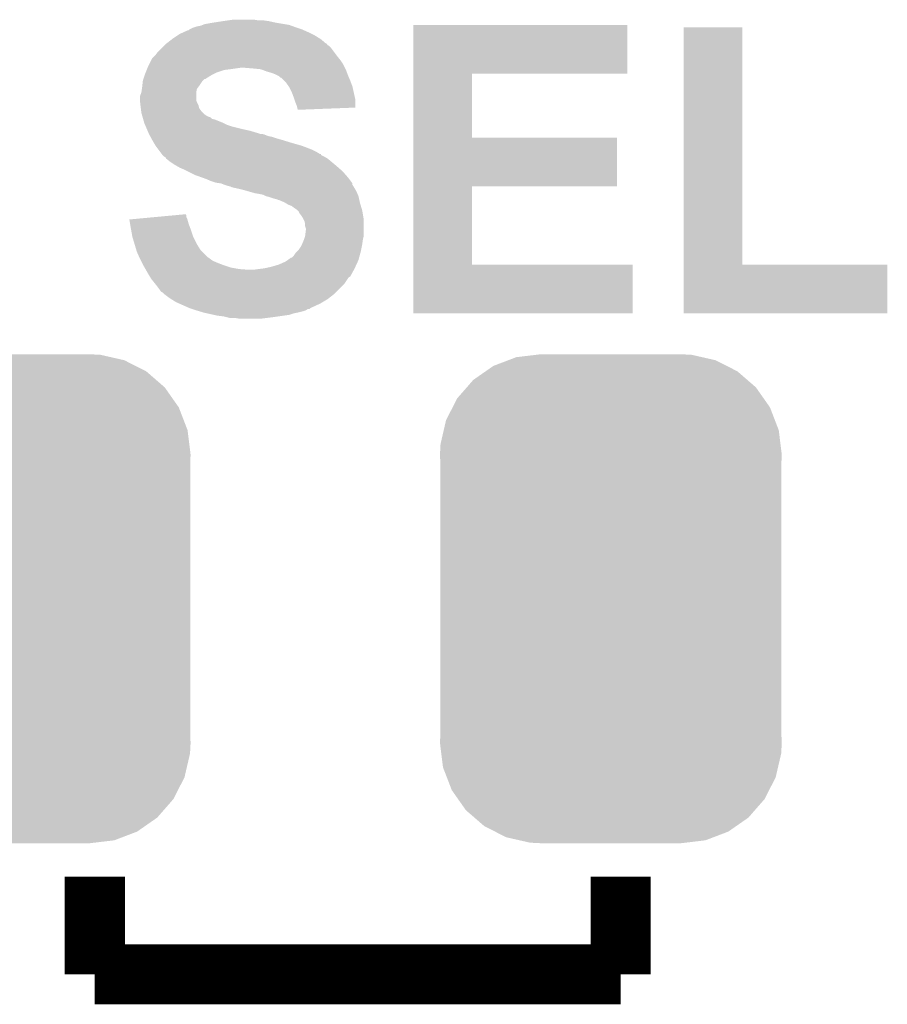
# Model space of a CAD drawing. Extents: x -1.3 to 24.2, y -3.9 to 53.4.
# Tile 8 of 44: x 11.4 to 14.4, y 5.5 to 8.8. Entities that reach past the tile are written whole.
import ezdxf

# ---------------------------------------------------------------- set-up
doc = ezdxf.new("R2010")
doc.units = 0
doc.layers.get('0').update_dxf_attribs({"linetype": 'CONTINUOUS'})
doc.layers.add('CURRENT_17_CLICK_V100_GTO', color=14, linetype='CONTINUOUS')
doc.layers.add('CURRENT_17_CLICK_V100_GTS', color=12, linetype='CONTINUOUS')

# ---------------------------------------------------------------- blocks, each defined once
blk = doc.blocks.new('CUSTOM_69')
for points in [[(-0.397192, 0.787482), (-0.346778, 0.80667), (0.391686, 0.787482), (0.353772, 0.80667)], [(-0.346778, 0.80667), (-0.319758, 0.816954), (0.353772, 0.80667), (0.308544, 0.816954)], [(-0.319758, 0.816954), (-0.25199, 0.82504), (0.308544, 0.816954), (0.27298, 0.82504)], [(-0.25199, 0.82504), (-0.23749, 0.82677), (0.27298, 0.82504), (0.23749, 0.82677)], [(-0.465166, 0.74011), (-0.423346, 0.769256), (0.461368, 0.74011), (0.427696, 0.769256)], [(-0.423346, 0.769256), (-0.397192, 0.787482), (0.427696, 0.769256), (0.391686, 0.787482)], [(-0.48704, 0.715032), (-0.465166, 0.74011), (0.49034, 0.715032), (0.461368, 0.74011)], [(-0.519626, 0.67767), (-0.48704, 0.715032), (0.516586, 0.67767), (0.49034, 0.715032)], [(-0.535174, 0.647234), (-0.519626, 0.67767), (0.537964, 0.647234), (0.516586, 0.67767)], [(-0.557316, 0.603886), (-0.535174, 0.647234), (0.55465, 0.603886), (0.537964, 0.647234)], [(-0.565176, 0.569912), (-0.557316, 0.603886), (0.567726, 0.569912), (0.55465, 0.603886)], [(-0.575988, 0.523164), (-0.565176, 0.569912), (0.573482, 0.523164), (0.567726, 0.569912)], [(-0.57785, 0.48768), (-0.575988, 0.523164), (0.57785, 0.48768), (0.573482, 0.523164)], [(-0.57658, 0.458364), (-0.57785, 0.48768), (0.57658, 0.458364), (0.57785, 0.48768)], [(-0.57658, 0.45836), (-0.57658, 0.458364), (0.57658, 0.45836), (0.57658, 0.458364)], [(-0.57658, -0.45836), (-0.57658, 0.45836), (0.57658, -0.45836), (0.57658, 0.45836)], [(-0.57785, -0.48768), (-0.576582, -0.458364), (0.57785, -0.48768), (0.57658, -0.458364)], [(-0.576582, -0.458364), (-0.57658, -0.45836), (0.57658, -0.458364), (0.57658, -0.45836)], [(-0.57348, -0.523164), (-0.57785, -0.48768), (0.575988, -0.523164), (0.57785, -0.48768)], [(-0.567726, -0.569912), (-0.57348, -0.523164), (0.565174, -0.569912), (0.575988, -0.523164)], [(-0.554648, -0.603886), (-0.567726, -0.569912), (0.557316, -0.603886), (0.565174, -0.569912)], [(-0.537964, -0.647234), (-0.554648, -0.603886), (0.535172, -0.647234), (0.557316, -0.603886)], [(-0.516584, -0.67767), (-0.537964, -0.647234), (0.519626, -0.67767), (0.535172, -0.647234)], [(-0.49034, -0.715032), (-0.516584, -0.67767), (0.487038, -0.715032), (0.519626, -0.67767)], [(-0.461366, -0.74011), (-0.49034, -0.715032), (0.465166, -0.74011), (0.487038, -0.715032)], [(-0.427696, -0.769256), (-0.461366, -0.74011), (0.423344, -0.769256), (0.465166, -0.74011)], [(-0.391684, -0.787482), (-0.427696, -0.769256), (0.397192, -0.787482), (0.423344, -0.769256)], [(-0.353772, -0.80667), (-0.391684, -0.787482), (0.346776, -0.80667), (0.397192, -0.787482)], [(-0.308542, -0.816954), (-0.353772, -0.80667), (0.319758, -0.816954), (0.346776, -0.80667)], [(-0.27298, -0.82504), (-0.308542, -0.816954), (0.251988, -0.82504), (0.319758, -0.816954)], [(-0.23749, -0.82677), (-0.27298, -0.82504), (0.23749, -0.82677), (0.251988, -0.82504)]]:
    blk.add_solid(points)

msp = doc.modelspace()

# ---------------------------------------------------------------- linework, layer by layer
at = {"layer": 'CURRENT_17_CLICK_V100_GTO', "const_width": 0.2032}
for points in [[(11.684, 5.588), (11.684, 5.9182)], [(13.462, 5.588), (13.462, 5.9182)], [(11.684, 5.588), (13.462, 5.588)]]:
    msp.add_lwpolyline(points, dxfattribs=at)
at = {"layer": 'CURRENT_17_CLICK_V100_GTO'}
for points in [[(12.021822, 8.79094), (12.029442, 8.79348), (12.36218, 8.79094), (12.355406, 8.79348)], [(12.029442, 8.79348), (12.042142, 8.796022), (12.355406, 8.79348), (12.348626, 8.796022)], [(12.042142, 8.796022), (12.048484, 8.798558), (12.348626, 8.796022), (12.341862, 8.798558)], [(12.048484, 8.798558), (12.054842, 8.8011), (12.341862, 8.798558), (12.326614, 8.8011)], [(12.054842, 8.8011), (12.08278, 8.80618), (12.326614, 8.8011), (12.29614, 8.80618)], [(12.08278, 8.80618), (12.1158, 8.81126), (12.29614, 8.80618), (12.273278, 8.81126)], [(12.1158, 8.81126), (12.13358, 8.8138), (12.273278, 8.81126), (12.2555, 8.8138)], [(12.13358, 8.8138), (12.151362, 8.81634), (12.237722, 8.8138), (12.222478, 8.81634)], [(12.760978, 8.63346), (12.76098, 8.798538), (13.484838, 8.63346), (13.48486, 8.798538)], [(12.76098, 8.798538), (12.760982, 8.79856), (13.48486, 8.798538), (12.760982, 8.79856)], [(11.94816, 8.75284), (11.9634, 8.763), (12.444478, 8.75284), (12.428218, 8.763)], [(11.9634, 8.763), (11.97102, 8.76808), (12.428218, 8.763), (12.41806, 8.76808)], [(11.97102, 8.76808), (11.982196, 8.77316), (12.41806, 8.76808), (12.4079, 8.77316)], [(11.982196, 8.77316), (11.998964, 8.78078), (12.4079, 8.77316), (12.390754, 8.78078)], [(11.998964, 8.78078), (12.001506, 8.780786), (12.390754, 8.78078), (12.39074, 8.780786)], [(12.001506, 8.780786), (12.00404, 8.78332), (12.39074, 8.780786), (12.385038, 8.78332)], [(12.00404, 8.78332), (12.004044, 8.783322), (12.385038, 8.78332), (12.385034, 8.783322)], [(12.004044, 8.783322), (12.014202, 8.7884), (12.385034, 8.783322), (12.3698, 8.7884)], [(12.014202, 8.7884), (12.021822, 8.79094), (12.3698, 8.7884), (12.36218, 8.79094)], [(13.675362, 7.9883), (13.67538, 8.790918), (13.873502, 7.9883), (13.87348, 8.790918)], [(13.67538, 8.790918), (13.675382, 8.79094), (13.87348, 8.790918), (13.675382, 8.79094)], [(11.9126, 8.722358), (11.91768, 8.727438), (12.48156, 8.722358), (12.47648, 8.727438)], [(11.91768, 8.727438), (11.92022, 8.729978), (12.47648, 8.727438), (12.471406, 8.729978)], [(11.92022, 8.729978), (11.925288, 8.735046), (12.471406, 8.729978), (12.468866, 8.735046)], [(11.925288, 8.735046), (11.925302, 8.73506), (12.468866, 8.735046), (12.466326, 8.73506)], [(11.925302, 8.73506), (11.944894, 8.7503), (12.466326, 8.73506), (12.448542, 8.7503)], [(11.944894, 8.7503), (11.94816, 8.75284), (12.448542, 8.7503), (12.444478, 8.75284)], [(11.877042, 8.68426), (11.884658, 8.69188), (12.510516, 8.68426), (12.50442, 8.69188)], [(11.884658, 8.69188), (11.8872, 8.694422), (12.50442, 8.69188), (12.502514, 8.694422)], [(11.8872, 8.694422), (11.894822, 8.70458), (12.502514, 8.694422), (12.494896, 8.70458)], [(11.894822, 8.70458), (11.9126, 8.722358), (12.494896, 8.70458), (12.48156, 8.722358)], [(11.862308, 8.65378), (11.86434, 8.65886), (12.52982, 8.65378), (12.52728, 8.65886)], [(11.86434, 8.65886), (11.866878, 8.663938), (12.52728, 8.65886), (12.52474, 8.663938)], [(11.866878, 8.663938), (11.8745, 8.67918), (12.52474, 8.663938), (12.51458, 8.67918)], [(11.8745, 8.67918), (11.877042, 8.68426), (12.51458, 8.67918), (12.510516, 8.68426)], [(11.848254, 8.61568), (11.852486, 8.62838), (12.057376, 8.61568), (12.077702, 8.62838)], [(11.852486, 8.62838), (11.85418, 8.63346), (12.077702, 8.62838), (12.08786, 8.63346)], [(11.85418, 8.63346), (11.856212, 8.63854), (12.08786, 8.63346), (12.09802, 8.63854)], [(11.856212, 8.63854), (11.859258, 8.646158), (12.09802, 8.63854), (12.120878, 8.646158)], [(11.859258, 8.646158), (11.860276, 8.6487), (12.120878, 8.646158), (12.1412, 8.6487)], [(11.860276, 8.6487), (11.862308, 8.65378), (12.1412, 8.6487), (12.17676, 8.65378)], [(12.21994, 8.65124), (12.189462, 8.65378), (12.53109, 8.65124), (12.52982, 8.65378)], [(12.245338, 8.6487), (12.21994, 8.65124), (12.53236, 8.6487), (12.53109, 8.65124)], [(12.26566, 8.64108), (12.245338, 8.6487), (12.535218, 8.64108), (12.53236, 8.6487)], [(12.28344, 8.636002), (12.26566, 8.64108), (12.537122, 8.636002), (12.535218, 8.64108)], [(12.29614, 8.63092), (12.28344, 8.636002), (12.539028, 8.63092), (12.537122, 8.636002)], [(12.30122, 8.62838), (12.29614, 8.63092), (12.53998, 8.62838), (12.539028, 8.63092)], [(12.306296, 8.625842), (12.30122, 8.62838), (12.541068, 8.625842), (12.53998, 8.62838)], [(12.311374, 8.620766), (12.306296, 8.625842), (12.543244, 8.620766), (12.541068, 8.625842)], [(12.760972, 8.41756), (12.760978, 8.633438), (12.959102, 8.41756), (12.95908, 8.633438)], [(12.760978, 8.633438), (12.760978, 8.63346), (12.95908, 8.633438), (13.484838, 8.63346)], [(11.84402, 8.58774), (11.844584, 8.59282), (12.033248, 8.58774), (12.03706, 8.59282)], [(11.844584, 8.59282), (11.846278, 8.60806), (12.03706, 8.59282), (12.04722, 8.60806)], [(11.846278, 8.60806), (11.846562, 8.610602), (12.04722, 8.60806), (12.049762, 8.610602)], [(11.846562, 8.610602), (11.848252, 8.615674), (12.049762, 8.610602), (12.054834, 8.615674)], [(11.848252, 8.615674), (11.848254, 8.61568), (12.054834, 8.615674), (12.057376, 8.61568)], [(12.313914, 8.62076), (12.311374, 8.620766), (12.543246, 8.62076), (12.543244, 8.620766)], [(12.32408, 8.6106), (12.313914, 8.62076), (12.5476, 8.6106), (12.543246, 8.62076)], [(12.329158, 8.605522), (12.32408, 8.6106), (12.549506, 8.605522), (12.5476, 8.6106)], [(12.340046, 8.590278), (12.329158, 8.605522), (12.55522, 8.590278), (12.549506, 8.605522)], [(11.836402, 8.557264), (11.841476, 8.569958), (12.026902, 8.557264), (12.0269, 8.569958)], [(11.841476, 8.569958), (11.84148, 8.569964), (12.0269, 8.569958), (12.0269, 8.569964)], [(11.84148, 8.569964), (11.843292, 8.582658), (12.0269, 8.569964), (12.029438, 8.582658)], [(11.843292, 8.582658), (11.84402, 8.58774), (12.029438, 8.582658), (12.033248, 8.58774)], [(12.341858, 8.58774), (12.340046, 8.590278), (12.555784, 8.58774), (12.55522, 8.590278)], [(12.34948, 8.5725), (12.341858, 8.58774), (12.559172, 8.5725), (12.555784, 8.58774)], [(12.3571, 8.55218), (12.34948, 8.5725), (12.563688, 8.55218), (12.559172, 8.5725)], [(11.8364, 8.544562), (11.836402, 8.557264), (12.026902, 8.544562), (12.026902, 8.557264)], [(11.836402, 8.544558), (11.8364, 8.544562), (12.026902, 8.544558), (12.026902, 8.544562)], [(11.837248, 8.53694), (11.836402, 8.544558), (12.02944, 8.53694), (12.026902, 8.544558)], [(11.838376, 8.526778), (11.837248, 8.53694), (12.034522, 8.526778), (12.02944, 8.53694)], [(11.83894, 8.5217), (11.838376, 8.526778), (12.035792, 8.5217), (12.034522, 8.526778)], [(12.359642, 8.544558), (12.3571, 8.55218), (12.56538, 8.544558), (12.563688, 8.55218)], [(12.36218, 8.536938), (12.359642, 8.544558), (12.565372, 8.536938), (12.56538, 8.544558)], [(12.367258, 8.524242), (12.36218, 8.536938), (12.565362, 8.524242), (12.565372, 8.536938)], [(11.839576, 8.516616), (11.83894, 8.5217), (12.037062, 8.516616), (12.035792, 8.5217)], [(11.840846, 8.50646), (11.839576, 8.516616), (12.044682, 8.50646), (12.037062, 8.516616)], [(11.84148, 8.501382), (11.840846, 8.50646), (12.04976, 8.501382), (12.044682, 8.50646)], [(11.842932, 8.4963), (11.84148, 8.501382), (12.05484, 8.4963), (12.04976, 8.501382)], [(11.844384, 8.49122), (11.842932, 8.4963), (12.062462, 8.49122), (12.05484, 8.4963)], [(12.36853, 8.51916), (12.367258, 8.524242), (12.565358, 8.51916), (12.565362, 8.524242)], [(12.3698, 8.514082), (12.36853, 8.51916), (12.434658, 8.514082), (12.565358, 8.51916)], [(12.3698, 8.511562), (12.3698, 8.514082), (12.3698, 8.511562), (12.434658, 8.514082)], [(11.84511, 8.48868), (11.844384, 8.49122), (12.067542, 8.48868), (12.062462, 8.49122)], [(11.845836, 8.486136), (11.84511, 8.48868), (12.075162, 8.486136), (12.067542, 8.48868)], [(11.847286, 8.481058), (11.845836, 8.486136), (12.080246, 8.481058), (12.075162, 8.486136)], [(11.848012, 8.478518), (11.847286, 8.481058), (12.090402, 8.478518), (12.080246, 8.481058)], [(11.850914, 8.46836), (11.848012, 8.478518), (12.1158, 8.46836), (12.090402, 8.478518)], [(11.851638, 8.46582), (11.850914, 8.46836), (12.120882, 8.46582), (12.1158, 8.46836)], [(11.853816, 8.46074), (11.851638, 8.46582), (12.131042, 8.46074), (12.120882, 8.46582)], [(11.855992, 8.455662), (11.853816, 8.46074), (12.14628, 8.455662), (12.131042, 8.46074)], [(11.860348, 8.4455), (11.855992, 8.455662), (12.18692, 8.4455), (12.14628, 8.455662)], [(11.862526, 8.44042), (11.860348, 8.4455), (12.209778, 8.44042), (12.18692, 8.4455)], [(11.865792, 8.4328), (11.862526, 8.44042), (12.23518, 8.4328), (12.209778, 8.44042)], [(11.86688, 8.43026), (11.865792, 8.4328), (12.242804, 8.43026), (12.23518, 8.4328)], [(11.86688, 8.430258), (11.86688, 8.43026), (12.24789, 8.430258), (12.247882, 8.43026)], [(11.868266, 8.427718), (11.86688, 8.430258), (12.258042, 8.427718), (12.24789, 8.430258)], [(11.871036, 8.42264), (11.868266, 8.427718), (12.270742, 8.42264), (12.258042, 8.427718)], [(11.872424, 8.420098), (11.871036, 8.42264), (12.28344, 8.420098), (12.270742, 8.42264)], [(11.875194, 8.41502), (11.872424, 8.420098), (12.29868, 8.41502), (12.28344, 8.420098)], [(11.877964, 8.40994), (11.875194, 8.41502), (12.31646, 8.40994), (12.29868, 8.41502)], [(11.88212, 8.40232), (11.877964, 8.40994), (12.341226, 8.40232), (12.31646, 8.40994)], [(11.883644, 8.39978), (11.88212, 8.40232), (12.34948, 8.39978), (12.341226, 8.40232)], [(11.889738, 8.389622), (11.883644, 8.39978), (12.38504, 8.389622), (12.34948, 8.39978)], [(12.760968, 8.25246), (12.760972, 8.417538), (13.449278, 8.25246), (13.4493, 8.417538)], [(12.760972, 8.417538), (12.760972, 8.41756), (13.4493, 8.417538), (12.959102, 8.41756)], [(11.899266, 8.37692), (11.889738, 8.389622), (12.41806, 8.37692), (12.38504, 8.389622)], [(11.904982, 8.3693), (11.899266, 8.37692), (12.433298, 8.3693), (12.41806, 8.37692)], [(11.910698, 8.36168), (11.904982, 8.3693), (12.446004, 8.36168), (12.433298, 8.3693)], [(11.910714, 8.361658), (11.910698, 8.36168), (12.44854, 8.361658), (12.446004, 8.36168)], [(11.9126, 8.359142), (11.910714, 8.361658), (12.448554, 8.359142), (12.44854, 8.361658)], [(11.912608, 8.359134), (11.9126, 8.359142), (12.448554, 8.359134), (12.448554, 8.359142)], [(11.91768, 8.354062), (11.912608, 8.359134), (12.458696, 8.354062), (12.448554, 8.359134)], [(11.917684, 8.35406), (11.91768, 8.354062), (12.458698, 8.35406), (12.458696, 8.354062)], [(11.922754, 8.351522), (11.917684, 8.35406), (12.46293, 8.351522), (12.458698, 8.35406)], [(11.925298, 8.346444), (11.922754, 8.351522), (12.471394, 8.346444), (12.46293, 8.351522)], [(11.925304, 8.34644), (11.925298, 8.346444), (12.4714, 8.34644), (12.471394, 8.346444)], [(11.938, 8.33628), (11.925304, 8.34644), (12.483592, 8.33628), (12.4714, 8.34644)], [(11.95324, 8.32612), (11.938, 8.33628), (12.495784, 8.32612), (12.483592, 8.33628)], [(11.96213, 8.32104), (11.95324, 8.32612), (12.50188, 8.32104), (12.495784, 8.32612)], [(11.971018, 8.31596), (11.96213, 8.32104), (12.507688, 8.31596), (12.50188, 8.32104)], [(11.9888, 8.30834), (11.971018, 8.31596), (12.516396, 8.30834), (12.507688, 8.31596)], [(11.99896, 8.30326), (11.9888, 8.30834), (12.522202, 8.30326), (12.516396, 8.30834)], [(12.02436, 8.29056), (11.99896, 8.30326), (12.533316, 8.29056), (12.522202, 8.30326)], [(12.045692, 8.282942), (12.02436, 8.29056), (12.53998, 8.282942), (12.533316, 8.29056)], [(12.05992, 8.27786), (12.045692, 8.282942), (12.543792, 8.27786), (12.53998, 8.282942)], [(12.077702, 8.27024), (12.05992, 8.27786), (12.549504, 8.27024), (12.543792, 8.27786)], [(12.092938, 8.265162), (12.077702, 8.27024), (12.553312, 8.265162), (12.549504, 8.27024)], [(12.110716, 8.26262), (12.092938, 8.265162), (12.555218, 8.26262), (12.553312, 8.265162)], [(12.110728, 8.262616), (12.110716, 8.26262), (12.55522, 8.262616), (12.555218, 8.26262)], [(12.12342, 8.25754), (12.110728, 8.262616), (12.555224, 8.25754), (12.55522, 8.262616)], [(12.12344, 8.257534), (12.12342, 8.25754), (12.555224, 8.257534), (12.555224, 8.25754)], [(12.131042, 8.255), (12.12344, 8.257534), (12.556914, 8.255), (12.555224, 8.257534)], [(12.141198, 8.252462), (12.131042, 8.255), (12.558608, 8.252462), (12.556914, 8.255)], [(12.146276, 8.249922), (12.141198, 8.252462), (12.5603, 8.249922), (12.558608, 8.252462)], [(12.146278, 8.24992), (12.146276, 8.249922), (12.560302, 8.24992), (12.5603, 8.249922)], [(12.16914, 8.24484), (12.146278, 8.24992), (12.56335, 8.24484), (12.560302, 8.24992)], [(12.18946, 8.23976), (12.16914, 8.24484), (12.566396, 8.23976), (12.56335, 8.24484)], [(12.198358, 8.237218), (12.18946, 8.23976), (12.56792, 8.237218), (12.566396, 8.23976)], [(12.225018, 8.2296), (12.198358, 8.237218), (12.571186, 8.2296), (12.56792, 8.237218)], [(12.24026, 8.22706), (12.225018, 8.2296), (12.572274, 8.22706), (12.571186, 8.2296)], [(12.252958, 8.22452), (12.24026, 8.22706), (12.573362, 8.22452), (12.572274, 8.22706)], [(12.760962, 7.9883), (12.760968, 8.252438), (12.959102, 7.9883), (12.95908, 8.252438)], [(12.760968, 8.252438), (12.760968, 8.25246), (12.95908, 8.252438), (13.449278, 8.25246)], [(12.263118, 8.21944), (12.252958, 8.22452), (12.57554, 8.21944), (12.573362, 8.22452)], [(12.263126, 8.219438), (12.263118, 8.21944), (12.57554, 8.219438), (12.57554, 8.21944)], [(12.27328, 8.216898), (12.263126, 8.219438), (12.576106, 8.216898), (12.57554, 8.219438)], [(12.288522, 8.21182), (12.27328, 8.216898), (12.577234, 8.21182), (12.576106, 8.216898)], [(12.298678, 8.209282), (12.288522, 8.21182), (12.577798, 8.209282), (12.577234, 8.21182)], [(12.303756, 8.206742), (12.298678, 8.209282), (12.578362, 8.206742), (12.577798, 8.209282)], [(12.306296, 8.20674), (12.303756, 8.206742), (12.578364, 8.20674), (12.578362, 8.206742)], [(12.324078, 8.19912), (12.306296, 8.20674), (12.580056, 8.19912), (12.578364, 8.20674)], [(12.328308, 8.196582), (12.324078, 8.19912), (12.58062, 8.196582), (12.580056, 8.19912)], [(12.336778, 8.1915), (12.328308, 8.196582), (12.582146, 8.1915), (12.58062, 8.196582)], [(11.937, 8.153396), (11.991346, 8.158464), (11.99388, 8.153396), (11.991346, 8.158464)], [(12.34948, 8.18642), (12.336778, 8.1915), (12.58367, 8.18642), (12.582146, 8.1915)], [(12.35964, 8.1788), (12.34948, 8.18642), (12.585956, 8.1788), (12.58367, 8.18642)], [(12.36726, 8.17372), (12.35964, 8.1788), (12.58748, 8.17372), (12.585956, 8.1788)], [(12.3698, 8.17118), (12.36726, 8.17372), (12.58824, 8.17118), (12.58748, 8.17372)], [(12.374874, 8.166106), (12.3698, 8.17118), (12.589086, 8.166106), (12.58824, 8.17118)], [(12.37488, 8.163564), (12.374874, 8.166106), (12.58951, 8.163564), (12.589086, 8.166106)], [(12.3825, 8.1534), (12.37488, 8.163564), (12.591204, 8.1534), (12.58951, 8.163564)], [(11.800862, 8.1407), (11.828076, 8.143238), (11.997148, 8.1407), (11.996422, 8.143238)], [(11.803392, 8.12546), (11.800862, 8.1407), (12.0015, 8.12546), (11.997148, 8.1407)], [(11.80592, 8.11022), (11.803392, 8.12546), (12.007216, 8.11022), (12.0015, 8.12546)], [(11.828076, 8.143238), (11.882528, 8.148316), (11.996422, 8.143238), (11.993882, 8.148316)], [(11.882528, 8.148316), (11.937, 8.153396), (11.993882, 8.148316), (11.99388, 8.153396)], [(12.387578, 8.145782), (12.3825, 8.1534), (12.592474, 8.145782), (12.591204, 8.1534)], [(12.390122, 8.140698), (12.387578, 8.145782), (12.59332, 8.140698), (12.592474, 8.145782)], [(12.39266, 8.135622), (12.390122, 8.140698), (12.59332, 8.135622), (12.59332, 8.140698)], [(12.3952, 8.125462), (12.39266, 8.135622), (12.59332, 8.125462), (12.59332, 8.135622)], [(12.3952, 8.117844), (12.3952, 8.125462), (12.59332, 8.117844), (12.59332, 8.125462)], [(11.806844, 8.10514), (11.80592, 8.11022), (12.00912, 8.10514), (12.007216, 8.11022)], [(11.811, 8.08228), (11.806844, 8.10514), (12.01674, 8.08228), (12.00912, 8.10514)], [(12.397738, 8.110222), (12.3952, 8.117844), (12.59332, 8.110222), (12.59332, 8.117844)], [(12.3952, 8.084822), (12.39774, 8.105142), (12.59332, 8.084822), (12.59332, 8.105142)], [(12.39774, 8.105142), (12.397738, 8.110222), (12.59332, 8.105142), (12.59332, 8.110222)], [(11.81862, 8.056882), (11.811, 8.08228), (12.02944, 8.056882), (12.01674, 8.08228)], [(12.384678, 8.056882), (12.39012, 8.06958), (12.58824, 8.056882), (12.590054, 8.06958)], [(12.39012, 8.06958), (12.391812, 8.074658), (12.590054, 8.06958), (12.59078, 8.074658)], [(12.391812, 8.074658), (12.395198, 8.084818), (12.59078, 8.074658), (12.59332, 8.084818)], [(12.395198, 8.084818), (12.3952, 8.084822), (12.59332, 8.084818), (12.59332, 8.084822)], [(11.824716, 8.036558), (11.81862, 8.056882), (12.042142, 8.036558), (12.02944, 8.056882)], [(11.826238, 8.03148), (11.824716, 8.036558), (12.04722, 8.03148), (12.042142, 8.036558)], [(11.834142, 8.0137), (11.826238, 8.03148), (12.065, 8.0137), (12.04722, 8.03148)], [(12.3571, 8.01878), (12.362182, 8.026402), (12.579696, 8.01878), (12.581774, 8.026402)], [(12.362182, 8.026402), (12.36726, 8.03148), (12.581774, 8.026402), (12.58316, 8.03148)], [(12.36726, 8.03148), (12.37234, 8.03656), (12.58316, 8.03148), (12.584174, 8.03656)], [(12.37234, 8.03656), (12.3825, 8.0518), (12.584174, 8.03656), (12.587222, 8.0518)], [(12.3825, 8.0518), (12.384678, 8.056882), (12.587222, 8.0518), (12.58824, 8.056882)], [(11.8364, 8.00862), (11.834142, 8.0137), (12.07262, 8.00862), (12.065, 8.0137)], [(11.84021, 8.001), (11.8364, 8.00862), (12.082782, 8.001), (12.07262, 8.00862)], [(11.84402, 7.99338), (11.84021, 8.001), (12.10056, 7.99338), (12.082782, 8.001)], [(11.84656, 7.9883), (11.84402, 7.99338), (12.114108, 7.9883), (12.10056, 7.99338)], [(12.306302, 7.9883), (12.329162, 7.998462), (12.568612, 7.9883), (12.573232, 7.998462)], [(12.329162, 7.998462), (12.33627, 8.003538), (12.573232, 7.998462), (12.57554, 8.003538)], [(12.33627, 8.003538), (12.346944, 8.01116), (12.57554, 8.003538), (12.577618, 8.01116)], [(12.346944, 8.01116), (12.349486, 8.011166), (12.577618, 8.01116), (12.57762, 8.011166)], [(12.349486, 8.011166), (12.3571, 8.01878), (12.57762, 8.011166), (12.579696, 8.01878)], [(11.848012, 7.98576), (11.84656, 7.9883), (12.12088, 7.98576), (12.114108, 7.9883)], [(11.852366, 7.97814), (11.848012, 7.98576), (12.14374, 7.97814), (12.12088, 7.98576)], [(11.85527, 7.97306), (11.852366, 7.97814), (12.17168, 7.97306), (12.14374, 7.97814)], [(11.85672, 7.97052), (11.85527, 7.97306), (12.204698, 7.97052), (12.17168, 7.97306)], [(11.86688, 7.95274), (11.85672, 7.97052), (12.550366, 7.95274), (12.560068, 7.97052)], [(12.21994, 7.97052), (12.23772, 7.97306), (12.560068, 7.97052), (12.561454, 7.97306)], [(12.23772, 7.97306), (12.258038, 7.9756), (12.561454, 7.97306), (12.56284, 7.9756)], [(12.258038, 7.9756), (12.280898, 7.98068), (12.56284, 7.9756), (12.565148, 7.98068)], [(12.280898, 7.98068), (12.306302, 7.9883), (12.565148, 7.98068), (12.568612, 7.9883)], [(12.76096, 7.823222), (12.760962, 7.988278), (13.502618, 7.823222), (13.50264, 7.988278)], [(12.760962, 7.988278), (12.760962, 7.9883), (13.50264, 7.988278), (12.959102, 7.9883)], [(13.67536, 7.823222), (13.675362, 7.988278), (14.363678, 7.823222), (14.3637, 7.988278)], [(13.675362, 7.988278), (13.675362, 7.9883), (14.3637, 7.988278), (13.873502, 7.9883)], [(11.869928, 7.94766), (11.86688, 7.95274), (12.547594, 7.94766), (12.550366, 7.95274)], [(11.871454, 7.945116), (11.869928, 7.94766), (12.54252, 7.945116), (12.547594, 7.94766)], [(11.874498, 7.940042), (11.871454, 7.945116), (12.539136, 7.940042), (12.54252, 7.945116)], [(11.888726, 7.922258), (11.874498, 7.940042), (12.527278, 7.922258), (12.539136, 7.940042)], [(11.89482, 7.91464), (11.888726, 7.922258), (12.519658, 7.91464), (12.527278, 7.922258)], [(11.90244, 7.90448), (11.89482, 7.91464), (12.509498, 7.90448), (12.519658, 7.91464)], [(11.90752, 7.896864), (11.90244, 7.90448), (12.501882, 7.896864), (12.509498, 7.90448)], [(11.912596, 7.894322), (11.90752, 7.896864), (12.49934, 7.894322), (12.501882, 7.896864)], [(11.91768, 7.889242), (11.912596, 7.894322), (12.49426, 7.889242), (12.49934, 7.894322)], [(11.917684, 7.88924), (11.91768, 7.889242), (12.494258, 7.88924), (12.49426, 7.889242)], [(11.938002, 7.874), (11.917684, 7.88924), (12.474664, 7.874), (12.494258, 7.88924)], [(11.94207, 7.871458), (11.938002, 7.874), (12.471398, 7.871458), (12.474664, 7.874)], [(11.95832, 7.861302), (11.94207, 7.871458), (12.454468, 7.861302), (12.471398, 7.871458)], [(11.969754, 7.85622), (11.95832, 7.861302), (12.445998, 7.85622), (12.454468, 7.861302)], [(12.004042, 7.84098), (11.969754, 7.85622), (12.412984, 7.84098), (12.445998, 7.85622)], [(12.004048, 7.840978), (12.004042, 7.84098), (12.41298, 7.840978), (12.412984, 7.84098)], [(12.011662, 7.83844), (12.004048, 7.840978), (12.410434, 7.83844), (12.41298, 7.840978)], [(12.011674, 7.838436), (12.011662, 7.83844), (12.405354, 7.838436), (12.410434, 7.83844)], [(12.0269, 7.83336), (12.011674, 7.838436), (12.39774, 7.83336), (12.405354, 7.838436)], [(12.035362, 7.830822), (12.0269, 7.83336), (12.39012, 7.830822), (12.39774, 7.83336)], [(12.052302, 7.82574), (12.035362, 7.830822), (12.3698, 7.82574), (12.39012, 7.830822)], [(12.063742, 7.823198), (12.052302, 7.82574), (12.3571, 7.823198), (12.3698, 7.82574)], [(12.086592, 7.81812), (12.063742, 7.823198), (12.341858, 7.81812), (12.3571, 7.823198)], [(12.098022, 7.81558), (12.086592, 7.81812), (12.324078, 7.81558), (12.341858, 7.81812)], [(12.118338, 7.81304), (12.098022, 7.81558), (12.306298, 7.81304), (12.324078, 7.81558)], [(12.128498, 7.8105), (12.118338, 7.81304), (12.28852, 7.8105), (12.306298, 7.81304)], [(12.138658, 7.80796), (12.128498, 7.8105), (12.268198, 7.80796), (12.28852, 7.8105)], [(12.171678, 7.80542), (12.156438, 7.80796), (12.247878, 7.80542), (12.268198, 7.80796)], [(13.502618, 7.8232), (12.76096, 7.823222), (13.502618, 7.8232), (13.502618, 7.823222)], [(14.363678, 7.8232), (13.67536, 7.823222), (14.363678, 7.8232), (14.363678, 7.823222)]]:
    msp.add_solid(points, dxfattribs=at)

# ---------------------------------------------------------------- block references
at = {"layer": 'CURRENT_17_CLICK_V100_GTS'}
for p in [(11.43, 6.858), (13.42898, 6.858)]:
    msp.add_blockref('CUSTOM_69', p, dxfattribs=at)

doc.saveas('drawing.dxf')
